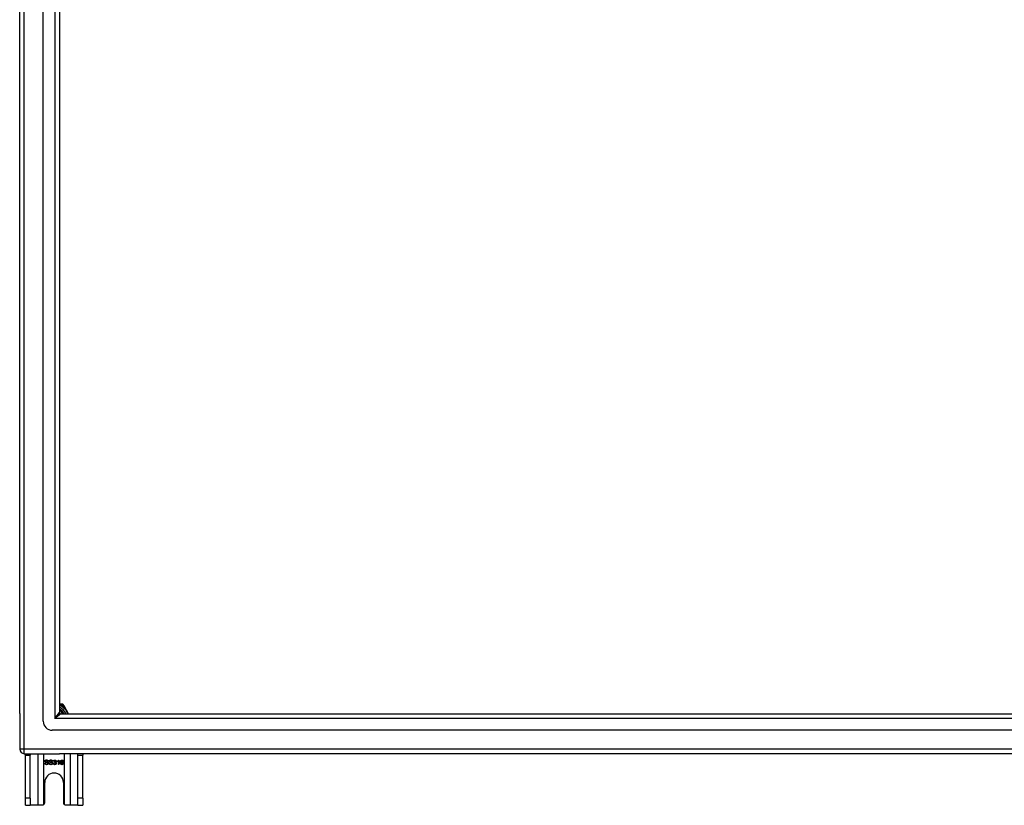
# Model space of a CAD drawing. Header units: inches. Extents: x 72 to 180, y 48 to 83.
# Tile 1 of 28: x 72 to 94, y 48 to 65. Entities that reach past the tile are written whole.
import ezdxf

# ---------------------------------------------------------------- set-up
doc = ezdxf.new("R2010")
doc.units = ezdxf.units.IN
doc.header["$MEASUREMENT"] = 0
doc.layers.add('Visible Edges(ANSI)', color=7, linetype='Continuous', lineweight=25)
doc.layers.add('Visible Tangent Edges(ANSI)', color=7, linetype='Continuous', lineweight=25)

msp = doc.modelspace()

# ---------------------------------------------------------------- linework, layer by layer
at = {"layer": 'Visible Edges(ANSI)'}
for p, q in [((72.593, 50.11), (72.593, 80.693)), ((72.081, 50.276), (72.081, 80.527)), ((72.947, 80.504), (72.947, 50.299)), ((72.975, 50.484), (72.947, 50.484)), ((73.011, 50.484), (72.975, 50.484)), ((73.047, 50.442), (73.028, 50.474)), ((73.148, 50.268), (73.047, 50.442)), ((72.081, 50.276), (72.081, 49.501)), ((72.978, 50.268), (125.184, 50.268)), ((125.372, 49.913), (72.789, 49.913)), ((72.18, 49.402), (72.947, 49.402)), ((72.206, 49.371), (72.206, 49.402)), ((72.206, 48.433), (72.206, 49.371)), ((72.311, 49.402), (72.311, 49.371)), ((72.311, 48.433), (72.311, 49.371)), ((125.982, 49.402), (72.947, 49.402)), ((73.351, 49.371), (73.351, 49.402)), ((73.351, 48.433), (73.351, 49.371)), ((73.456, 49.402), (73.456, 49.371)), ((73.456, 48.433), (73.456, 49.371)), ((72.627, 49.196), (72.64, 49.197)), ((72.704, 49.236), (72.691, 49.235)), ((72.72, 49.196), (72.733, 49.197)), ((72.797, 49.236), (72.785, 49.235)), ((72.813, 49.19), (72.826, 49.192)), ((72.827, 49.236), (72.815, 49.238)), ((72.838, 49.211), (72.839, 49.222)), ((72.9, 49.227), (72.9, 49.239)), ((72.925, 49.164), (72.925, 49.242)), ((72.937, 49.164), (72.925, 49.164)), ((72.929, 49.264), (72.937, 49.264)), ((72.937, 49.264), (72.937, 49.164)), ((73.032, 49.239), (73.02, 49.238)), ((72.628, 48.339), (72.628, 48.777)), ((73.034, 48.777), (73.034, 48.339)), ((72.206, 48.277), (72.206, 48.433)), ((72.311, 48.433), (72.311, 48.277)), ((73.351, 48.277), (73.351, 48.433)), ((73.456, 48.433), (73.456, 48.277)), ((72.206, 48.277), (72.311, 48.277)), ((72.475, 48.277), (72.311, 48.277)), ((72.566, 48.277), (72.475, 48.277)), ((73.187, 48.277), (73.096, 48.277)), ((73.351, 48.277), (73.187, 48.277)), ((73.351, 48.277), (73.456, 48.277))]:
    msp.add_line(p, q, dxfattribs=at)
at = {"layer": 'Visible Edges(ANSI)', "flags": 128}
for points in [[(72.67, 49.162), (72.667, 49.162), (72.663, 49.163), (72.66, 49.163), (72.657, 49.163), (72.655, 49.164), (72.652, 49.165), (72.65, 49.165), (72.647, 49.166), (72.645, 49.167), (72.643, 49.168), (72.641, 49.17), (72.639, 49.171), (72.637, 49.173), (72.636, 49.174), (72.634, 49.176), (72.633, 49.178), (72.632, 49.18), (72.63, 49.182), (72.63, 49.184), (72.629, 49.187), (72.628, 49.189), (72.628, 49.191), (72.627, 49.194), (72.627, 49.196)], [(72.631, 49.238), (72.631, 49.24), (72.631, 49.242), (72.632, 49.244), (72.632, 49.245), (72.633, 49.247), (72.633, 49.249), (72.634, 49.251), (72.635, 49.252), (72.636, 49.254), (72.638, 49.255), (72.639, 49.257), (72.641, 49.258), (72.642, 49.259), (72.644, 49.26), (72.646, 49.261), (72.648, 49.262), (72.65, 49.263), (72.652, 49.264), (72.654, 49.264), (72.657, 49.265), (72.659, 49.265), (72.661, 49.265), (72.664, 49.266), (72.666, 49.266)], [(72.645, 49.216), (72.644, 49.217), (72.643, 49.218), (72.642, 49.218), (72.641, 49.219), (72.64, 49.22), (72.639, 49.221), (72.638, 49.221), (72.637, 49.222), (72.636, 49.223), (72.636, 49.224), (72.635, 49.225), (72.635, 49.226), (72.634, 49.227), (72.633, 49.228), (72.633, 49.229), (72.633, 49.23), (72.632, 49.231), (72.632, 49.232), (72.632, 49.233), (72.631, 49.234), (72.631, 49.235), (72.631, 49.236), (72.631, 49.237), (72.631, 49.238)], [(72.64, 49.197), (72.64, 49.195), (72.64, 49.194), (72.641, 49.192), (72.641, 49.19), (72.642, 49.189), (72.642, 49.187), (72.643, 49.186), (72.644, 49.185), (72.645, 49.184), (72.646, 49.183), (72.647, 49.182), (72.648, 49.181), (72.649, 49.18), (72.651, 49.179), (72.652, 49.178), (72.654, 49.177), (72.656, 49.176), (72.658, 49.176), (72.659, 49.175), (72.661, 49.175), (72.663, 49.175), (72.665, 49.174), (72.667, 49.174), (72.669, 49.174)], [(72.667, 49.254), (72.665, 49.254), (72.663, 49.254), (72.661, 49.254), (72.66, 49.254), (72.658, 49.253), (72.656, 49.253), (72.655, 49.253), (72.654, 49.252), (72.652, 49.252), (72.651, 49.251), (72.65, 49.25), (72.649, 49.25), (72.648, 49.249), (72.648, 49.248), (72.647, 49.247), (72.646, 49.246), (72.646, 49.246), (72.645, 49.245), (72.645, 49.244), (72.644, 49.243), (72.644, 49.242), (72.644, 49.241), (72.644, 49.24), (72.644, 49.239)], [(72.644, 49.239), (72.644, 49.239), (72.644, 49.238), (72.644, 49.238), (72.644, 49.237), (72.644, 49.237), (72.644, 49.236), (72.644, 49.236), (72.644, 49.236), (72.644, 49.235), (72.644, 49.235), (72.645, 49.234), (72.645, 49.234), (72.645, 49.234), (72.645, 49.233), (72.645, 49.233), (72.645, 49.233), (72.646, 49.232), (72.646, 49.232), (72.646, 49.232), (72.646, 49.231), (72.647, 49.231), (72.647, 49.231), (72.647, 49.23), (72.648, 49.23)], [(72.682, 49.205), (72.682, 49.205), (72.681, 49.206), (72.68, 49.206), (72.679, 49.206), (72.677, 49.207), (72.676, 49.207), (72.674, 49.208), (72.673, 49.208), (72.671, 49.209), (72.669, 49.209), (72.667, 49.21), (72.665, 49.21), (72.662, 49.211), (72.66, 49.211), (72.658, 49.212), (72.656, 49.212), (72.654, 49.213), (72.653, 49.213), (72.651, 49.214), (72.65, 49.214), (72.648, 49.215), (72.647, 49.215), (72.646, 49.216), (72.645, 49.216)], [(72.648, 49.23), (72.648, 49.23), (72.649, 49.229), (72.65, 49.228), (72.652, 49.228), (72.653, 49.227), (72.655, 49.227), (72.656, 49.226), (72.658, 49.225), (72.66, 49.225), (72.663, 49.224), (72.665, 49.224), (72.668, 49.223), (72.67, 49.222), (72.673, 49.222), (72.675, 49.221), (72.677, 49.221), (72.679, 49.22), (72.681, 49.22), (72.683, 49.219), (72.685, 49.219), (72.686, 49.218), (72.688, 49.218), (72.689, 49.217), (72.69, 49.217)], [(72.666, 49.266), (72.669, 49.266), (72.672, 49.265), (72.674, 49.265), (72.677, 49.265), (72.679, 49.264), (72.682, 49.264), (72.684, 49.263), (72.686, 49.262), (72.688, 49.261), (72.69, 49.26), (72.692, 49.259), (72.693, 49.258), (72.695, 49.256), (72.696, 49.255), (72.698, 49.253), (72.699, 49.252), (72.7, 49.25), (72.701, 49.248), (72.702, 49.246), (72.703, 49.244), (72.703, 49.242), (72.704, 49.24), (72.704, 49.238), (72.704, 49.236)], [(72.691, 49.235), (72.691, 49.236), (72.691, 49.238), (72.69, 49.239), (72.69, 49.241), (72.69, 49.242), (72.689, 49.243), (72.688, 49.244), (72.688, 49.245), (72.687, 49.246), (72.686, 49.247), (72.685, 49.248), (72.684, 49.249), (72.683, 49.25), (72.682, 49.251), (72.681, 49.251), (72.68, 49.252), (72.678, 49.252), (72.677, 49.253), (72.676, 49.253), (72.674, 49.254), (72.672, 49.254), (72.671, 49.254), (72.669, 49.254), (72.667, 49.254)], [(72.669, 49.174), (72.671, 49.174), (72.673, 49.174), (72.675, 49.174), (72.676, 49.175), (72.678, 49.175), (72.68, 49.175), (72.681, 49.176), (72.683, 49.176), (72.684, 49.177), (72.685, 49.178), (72.687, 49.178), (72.688, 49.179), (72.689, 49.18), (72.69, 49.181), (72.691, 49.182), (72.691, 49.183), (72.692, 49.184), (72.693, 49.185), (72.693, 49.186), (72.693, 49.187), (72.694, 49.188), (72.694, 49.189), (72.694, 49.19), (72.694, 49.191)], [(72.707, 49.192), (72.707, 49.19), (72.707, 49.188), (72.706, 49.186), (72.706, 49.184), (72.705, 49.183), (72.704, 49.181), (72.703, 49.179), (72.702, 49.177), (72.701, 49.175), (72.7, 49.174), (72.698, 49.172), (72.697, 49.171), (72.695, 49.17), (72.693, 49.168), (72.691, 49.167), (72.689, 49.166), (72.687, 49.165), (72.685, 49.164), (72.682, 49.164), (72.68, 49.163), (72.678, 49.163), (72.675, 49.163), (72.673, 49.162), (72.67, 49.162)], [(72.694, 49.191), (72.694, 49.192), (72.694, 49.193), (72.694, 49.193), (72.694, 49.194), (72.694, 49.195), (72.694, 49.196), (72.693, 49.196), (72.693, 49.197), (72.693, 49.198), (72.692, 49.198), (72.692, 49.199), (72.691, 49.199), (72.691, 49.2), (72.69, 49.2), (72.69, 49.201), (72.689, 49.202), (72.689, 49.202), (72.688, 49.203), (72.687, 49.203), (72.686, 49.203), (72.685, 49.204), (72.684, 49.204), (72.683, 49.205), (72.682, 49.205)], [(72.69, 49.217), (72.691, 49.216), (72.693, 49.215), (72.694, 49.214), (72.695, 49.214), (72.696, 49.213), (72.697, 49.212), (72.699, 49.211), (72.699, 49.21), (72.7, 49.209), (72.701, 49.208), (72.702, 49.207), (72.703, 49.206), (72.703, 49.205), (72.704, 49.204), (72.705, 49.203), (72.705, 49.202), (72.706, 49.201), (72.706, 49.2), (72.706, 49.199), (72.706, 49.197), (72.707, 49.196), (72.707, 49.195), (72.707, 49.194), (72.707, 49.192)], [(72.763, 49.162), (72.76, 49.162), (72.757, 49.163), (72.754, 49.163), (72.751, 49.163), (72.748, 49.164), (72.745, 49.165), (72.743, 49.165), (72.74, 49.166), (72.738, 49.167), (72.736, 49.168), (72.734, 49.17), (72.732, 49.171), (72.73, 49.173), (72.729, 49.174), (72.727, 49.176), (72.726, 49.178), (72.725, 49.18), (72.724, 49.182), (72.723, 49.184), (72.722, 49.187), (72.721, 49.189), (72.721, 49.191), (72.721, 49.194), (72.72, 49.196)], [(72.724, 49.238), (72.724, 49.24), (72.724, 49.242), (72.725, 49.244), (72.725, 49.245), (72.726, 49.247), (72.727, 49.249), (72.728, 49.251), (72.729, 49.252), (72.73, 49.254), (72.731, 49.255), (72.732, 49.257), (72.734, 49.258), (72.735, 49.259), (72.737, 49.26), (72.739, 49.261), (72.741, 49.262), (72.743, 49.263), (72.745, 49.264), (72.748, 49.264), (72.75, 49.265), (72.752, 49.265), (72.755, 49.265), (72.757, 49.266), (72.76, 49.266)], [(72.738, 49.216), (72.737, 49.217), (72.736, 49.218), (72.735, 49.218), (72.734, 49.219), (72.733, 49.22), (72.732, 49.221), (72.731, 49.221), (72.73, 49.222), (72.73, 49.223), (72.729, 49.224), (72.728, 49.225), (72.728, 49.226), (72.727, 49.227), (72.727, 49.228), (72.726, 49.229), (72.726, 49.23), (72.725, 49.231), (72.725, 49.232), (72.725, 49.233), (72.725, 49.234), (72.724, 49.235), (72.724, 49.236), (72.724, 49.237), (72.724, 49.238)], [(72.733, 49.197), (72.733, 49.195), (72.734, 49.194), (72.734, 49.192), (72.734, 49.19), (72.735, 49.189), (72.736, 49.187), (72.736, 49.186), (72.737, 49.185), (72.738, 49.184), (72.739, 49.183), (72.74, 49.182), (72.741, 49.181), (72.743, 49.18), (72.744, 49.179), (72.746, 49.178), (72.747, 49.177), (72.749, 49.176), (72.751, 49.176), (72.753, 49.175), (72.754, 49.175), (72.756, 49.175), (72.758, 49.174), (72.76, 49.174), (72.763, 49.174)], [(72.76, 49.254), (72.758, 49.254), (72.756, 49.254), (72.754, 49.254), (72.753, 49.254), (72.751, 49.253), (72.75, 49.253), (72.748, 49.253), (72.747, 49.252), (72.746, 49.252), (72.745, 49.251), (72.743, 49.25), (72.742, 49.25), (72.742, 49.249), (72.741, 49.248), (72.74, 49.247), (72.739, 49.246), (72.739, 49.246), (72.738, 49.245), (72.738, 49.244), (72.738, 49.243), (72.737, 49.242), (72.737, 49.241), (72.737, 49.24), (72.737, 49.239)], [(72.737, 49.239), (72.737, 49.239), (72.737, 49.238), (72.737, 49.238), (72.737, 49.237), (72.737, 49.237), (72.737, 49.236), (72.737, 49.236), (72.737, 49.236), (72.737, 49.235), (72.738, 49.235), (72.738, 49.234), (72.738, 49.234), (72.738, 49.234), (72.738, 49.233), (72.738, 49.233), (72.739, 49.233), (72.739, 49.232), (72.739, 49.232), (72.739, 49.232), (72.74, 49.231), (72.74, 49.231), (72.74, 49.231), (72.741, 49.23), (72.741, 49.23)], [(72.776, 49.205), (72.775, 49.205), (72.774, 49.206), (72.773, 49.206), (72.772, 49.206), (72.771, 49.207), (72.769, 49.207), (72.768, 49.208), (72.766, 49.208), (72.764, 49.209), (72.762, 49.209), (72.76, 49.21), (72.758, 49.21), (72.756, 49.211), (72.753, 49.211), (72.751, 49.212), (72.749, 49.212), (72.748, 49.213), (72.746, 49.213), (72.744, 49.214), (72.743, 49.214), (72.742, 49.215), (72.74, 49.215), (72.739, 49.216), (72.738, 49.216)], [(72.741, 49.23), (72.742, 49.23), (72.742, 49.229), (72.744, 49.228), (72.745, 49.228), (72.746, 49.227), (72.748, 49.227), (72.75, 49.226), (72.751, 49.225), (72.754, 49.225), (72.756, 49.224), (72.758, 49.224), (72.761, 49.223), (72.764, 49.222), (72.766, 49.222), (72.768, 49.221), (72.771, 49.221), (72.773, 49.22), (72.775, 49.22), (72.776, 49.219), (72.778, 49.219), (72.779, 49.218), (72.781, 49.218), (72.782, 49.217), (72.783, 49.217)], [(72.76, 49.266), (72.762, 49.266), (72.765, 49.265), (72.767, 49.265), (72.77, 49.265), (72.772, 49.264), (72.775, 49.264), (72.777, 49.263), (72.779, 49.262), (72.781, 49.261), (72.783, 49.26), (72.785, 49.259), (72.787, 49.258), (72.788, 49.256), (72.79, 49.255), (72.791, 49.253), (72.792, 49.252), (72.793, 49.25), (72.794, 49.248), (72.795, 49.246), (72.796, 49.244), (72.796, 49.242), (72.797, 49.24), (72.797, 49.238), (72.797, 49.236)], [(72.785, 49.235), (72.784, 49.236), (72.784, 49.238), (72.784, 49.239), (72.783, 49.241), (72.783, 49.242), (72.782, 49.243), (72.782, 49.244), (72.781, 49.245), (72.78, 49.246), (72.779, 49.247), (72.779, 49.248), (72.778, 49.249), (72.777, 49.25), (72.775, 49.251), (72.774, 49.251), (72.773, 49.252), (72.772, 49.252), (72.77, 49.253), (72.769, 49.253), (72.767, 49.254), (72.765, 49.254), (72.764, 49.254), (72.762, 49.254), (72.76, 49.254)], [(72.8, 49.192), (72.8, 49.19), (72.8, 49.188), (72.799, 49.186), (72.799, 49.184), (72.798, 49.183), (72.798, 49.181), (72.797, 49.179), (72.796, 49.177), (72.794, 49.175), (72.793, 49.174), (72.792, 49.172), (72.79, 49.171), (72.788, 49.17), (72.786, 49.168), (72.784, 49.167), (72.782, 49.166), (72.78, 49.165), (72.778, 49.164), (72.776, 49.164), (72.773, 49.163), (72.771, 49.163), (72.768, 49.163), (72.766, 49.162), (72.763, 49.162)], [(72.763, 49.174), (72.764, 49.174), (72.766, 49.174), (72.768, 49.174), (72.77, 49.175), (72.771, 49.175), (72.773, 49.175), (72.774, 49.176), (72.776, 49.176), (72.777, 49.177), (72.779, 49.178), (72.78, 49.178), (72.781, 49.179), (72.782, 49.18), (72.783, 49.181), (72.784, 49.182), (72.785, 49.183), (72.785, 49.184), (72.786, 49.185), (72.786, 49.186), (72.787, 49.187), (72.787, 49.188), (72.787, 49.189), (72.787, 49.19), (72.787, 49.191)], [(72.787, 49.191), (72.787, 49.192), (72.787, 49.193), (72.787, 49.193), (72.787, 49.194), (72.787, 49.195), (72.787, 49.196), (72.786, 49.196), (72.786, 49.197), (72.786, 49.198), (72.786, 49.198), (72.785, 49.199), (72.785, 49.199), (72.784, 49.2), (72.784, 49.2), (72.783, 49.201), (72.782, 49.202), (72.782, 49.202), (72.781, 49.203), (72.78, 49.203), (72.779, 49.203), (72.779, 49.204), (72.778, 49.204), (72.777, 49.205), (72.776, 49.205)], [(72.783, 49.217), (72.785, 49.216), (72.786, 49.215), (72.787, 49.214), (72.788, 49.214), (72.79, 49.213), (72.791, 49.212), (72.792, 49.211), (72.793, 49.21), (72.794, 49.209), (72.794, 49.208), (72.795, 49.207), (72.796, 49.206), (72.797, 49.205), (72.797, 49.204), (72.798, 49.203), (72.798, 49.202), (72.799, 49.201), (72.799, 49.2), (72.799, 49.199), (72.8, 49.197), (72.8, 49.196), (72.8, 49.195), (72.8, 49.194), (72.8, 49.192)], [(72.845, 49.162), (72.843, 49.162), (72.841, 49.163), (72.839, 49.163), (72.837, 49.163), (72.835, 49.164), (72.833, 49.164), (72.831, 49.165), (72.83, 49.166), (72.828, 49.167), (72.826, 49.168), (72.825, 49.169), (72.823, 49.17), (72.822, 49.171), (72.821, 49.173), (72.819, 49.174), (72.818, 49.176), (72.817, 49.177), (72.816, 49.179), (72.816, 49.181), (72.815, 49.183), (72.814, 49.185), (72.814, 49.186), (72.814, 49.188), (72.813, 49.19)], [(72.815, 49.238), (72.815, 49.24), (72.815, 49.242), (72.816, 49.244), (72.817, 49.246), (72.817, 49.248), (72.818, 49.249), (72.819, 49.251), (72.82, 49.252), (72.821, 49.254), (72.822, 49.255), (72.824, 49.256), (72.825, 49.258), (72.826, 49.259), (72.828, 49.26), (72.829, 49.261), (72.831, 49.261), (72.832, 49.262), (72.834, 49.263), (72.835, 49.263), (72.837, 49.264), (72.839, 49.264), (72.841, 49.264), (72.843, 49.264), (72.845, 49.264)], [(72.826, 49.192), (72.826, 49.19), (72.826, 49.189), (72.827, 49.187), (72.827, 49.186), (72.828, 49.184), (72.828, 49.183), (72.829, 49.182), (72.83, 49.181), (72.83, 49.18), (72.831, 49.179), (72.832, 49.178), (72.833, 49.177), (72.834, 49.176), (72.835, 49.176), (72.835, 49.175), (72.836, 49.174), (72.837, 49.174), (72.838, 49.174), (72.839, 49.173), (72.841, 49.173), (72.842, 49.173), (72.843, 49.173), (72.844, 49.172), (72.845, 49.172)], [(72.845, 49.254), (72.844, 49.254), (72.843, 49.254), (72.841, 49.254), (72.84, 49.254), (72.839, 49.254), (72.838, 49.253), (72.837, 49.253), (72.836, 49.252), (72.835, 49.252), (72.835, 49.251), (72.834, 49.251), (72.833, 49.25), (72.832, 49.249), (72.831, 49.248), (72.831, 49.247), (72.83, 49.246), (72.83, 49.245), (72.829, 49.244), (72.829, 49.243), (72.828, 49.242), (72.828, 49.24), (72.827, 49.239), (72.827, 49.238), (72.827, 49.236)], [(72.846, 49.213), (72.846, 49.213), (72.846, 49.213), (72.845, 49.213), (72.845, 49.213), (72.845, 49.213), (72.844, 49.213), (72.844, 49.213), (72.844, 49.213), (72.843, 49.213), (72.843, 49.213), (72.843, 49.212), (72.842, 49.212), (72.842, 49.212), (72.842, 49.212), (72.841, 49.212), (72.841, 49.212), (72.84, 49.212), (72.84, 49.212), (72.84, 49.212), (72.839, 49.212), (72.839, 49.212), (72.838, 49.212), (72.838, 49.211), (72.838, 49.211)], [(72.839, 49.222), (72.839, 49.222), (72.839, 49.222), (72.839, 49.222), (72.839, 49.222), (72.839, 49.222), (72.839, 49.222), (72.84, 49.222), (72.84, 49.222), (72.84, 49.222), (72.84, 49.222), (72.84, 49.222), (72.84, 49.222), (72.84, 49.222), (72.84, 49.222), (72.84, 49.222), (72.84, 49.222), (72.84, 49.222), (72.84, 49.222), (72.841, 49.222), (72.841, 49.222), (72.841, 49.222), (72.841, 49.222), (72.841, 49.222), (72.841, 49.222)], [(72.841, 49.222), (72.842, 49.222), (72.843, 49.222), (72.845, 49.222), (72.846, 49.222), (72.847, 49.223), (72.848, 49.223), (72.849, 49.223), (72.851, 49.224), (72.852, 49.224), (72.853, 49.225), (72.854, 49.225), (72.855, 49.226), (72.856, 49.227), (72.857, 49.228), (72.858, 49.228), (72.858, 49.229), (72.859, 49.23), (72.86, 49.231), (72.86, 49.232), (72.861, 49.234), (72.861, 49.235), (72.861, 49.236), (72.861, 49.237), (72.861, 49.239)], [(72.845, 49.264), (72.847, 49.264), (72.849, 49.264), (72.851, 49.264), (72.852, 49.263), (72.854, 49.263), (72.856, 49.262), (72.858, 49.262), (72.86, 49.261), (72.861, 49.26), (72.863, 49.259), (72.864, 49.258), (72.866, 49.257), (72.867, 49.255), (72.868, 49.254), (72.869, 49.253), (72.87, 49.251), (72.871, 49.25), (72.872, 49.248), (72.872, 49.247), (72.873, 49.245), (72.873, 49.243), (72.874, 49.242), (72.874, 49.24), (72.874, 49.238)], [(72.861, 49.239), (72.861, 49.24), (72.861, 49.241), (72.861, 49.242), (72.861, 49.243), (72.86, 49.244), (72.86, 49.245), (72.86, 49.246), (72.859, 49.247), (72.859, 49.248), (72.858, 49.248), (72.857, 49.249), (72.857, 49.25), (72.856, 49.251), (72.855, 49.251), (72.854, 49.252), (72.853, 49.252), (72.852, 49.253), (72.851, 49.253), (72.85, 49.254), (72.849, 49.254), (72.848, 49.254), (72.847, 49.254), (72.846, 49.254), (72.845, 49.254)], [(72.879, 49.194), (72.879, 49.191), (72.879, 49.189), (72.878, 49.187), (72.878, 49.185), (72.877, 49.183), (72.876, 49.181), (72.876, 49.18), (72.875, 49.178), (72.873, 49.176), (72.872, 49.175), (72.871, 49.173), (72.869, 49.171), (72.868, 49.17), (72.866, 49.169), (72.864, 49.167), (72.862, 49.166), (72.86, 49.165), (72.858, 49.165), (72.856, 49.164), (72.854, 49.163), (72.852, 49.163), (72.85, 49.163), (72.847, 49.162), (72.845, 49.162)], [(72.845, 49.172), (72.847, 49.172), (72.848, 49.173), (72.849, 49.173), (72.851, 49.173), (72.852, 49.173), (72.853, 49.174), (72.854, 49.174), (72.856, 49.175), (72.857, 49.176), (72.858, 49.177), (72.859, 49.177), (72.86, 49.178), (72.861, 49.179), (72.862, 49.181), (72.862, 49.182), (72.863, 49.183), (72.864, 49.184), (72.864, 49.185), (72.865, 49.186), (72.865, 49.188), (72.865, 49.189), (72.866, 49.19), (72.866, 49.192), (72.866, 49.193)], [(72.866, 49.193), (72.866, 49.195), (72.866, 49.196), (72.865, 49.197), (72.865, 49.199), (72.865, 49.2), (72.864, 49.201), (72.864, 49.202), (72.863, 49.203), (72.863, 49.204), (72.862, 49.205), (72.861, 49.206), (72.86, 49.207), (72.859, 49.208), (72.858, 49.209), (72.857, 49.21), (72.856, 49.21), (72.855, 49.211), (72.854, 49.211), (72.853, 49.212), (72.852, 49.212), (72.85, 49.212), (72.849, 49.213), (72.848, 49.213), (72.846, 49.213)], [(72.874, 49.238), (72.874, 49.237), (72.874, 49.236), (72.874, 49.235), (72.874, 49.234), (72.873, 49.233), (72.873, 49.232), (72.873, 49.231), (72.872, 49.23), (72.872, 49.229), (72.872, 49.228), (72.871, 49.228), (72.87, 49.227), (72.87, 49.226), (72.869, 49.225), (72.869, 49.224), (72.868, 49.223), (72.867, 49.223), (72.866, 49.222), (72.865, 49.221), (72.864, 49.22), (72.863, 49.22), (72.862, 49.219), (72.861, 49.219), (72.86, 49.218)], [(72.86, 49.218), (72.862, 49.218), (72.863, 49.217), (72.864, 49.217), (72.866, 49.216), (72.867, 49.216), (72.868, 49.215), (72.869, 49.214), (72.87, 49.213), (72.871, 49.213), (72.872, 49.212), (72.873, 49.211), (72.874, 49.21), (72.875, 49.209), (72.875, 49.207), (72.876, 49.206), (72.877, 49.205), (72.877, 49.204), (72.878, 49.202), (72.878, 49.201), (72.878, 49.2), (72.878, 49.198), (72.879, 49.197), (72.879, 49.195), (72.879, 49.194)], [(72.9, 49.239), (72.902, 49.24), (72.904, 49.241), (72.905, 49.242), (72.907, 49.243), (72.908, 49.244), (72.91, 49.245), (72.911, 49.246), (72.913, 49.247), (72.914, 49.248), (72.916, 49.249), (72.917, 49.25), (72.918, 49.251), (72.92, 49.252), (72.921, 49.253), (72.922, 49.254), (72.923, 49.256), (72.924, 49.257), (72.925, 49.258), (72.926, 49.259), (72.927, 49.26), (72.927, 49.261), (72.928, 49.262), (72.929, 49.263), (72.929, 49.264)], [(72.925, 49.242), (72.924, 49.241), (72.923, 49.241), (72.922, 49.24), (72.922, 49.239), (72.921, 49.239), (72.92, 49.238), (72.919, 49.237), (72.918, 49.237), (72.917, 49.236), (72.916, 49.235), (72.914, 49.234), (72.913, 49.234), (72.912, 49.233), (72.911, 49.232), (72.91, 49.232), (72.909, 49.231), (72.907, 49.231), (72.906, 49.23), (72.905, 49.23), (72.904, 49.229), (72.903, 49.229), (72.902, 49.228), (72.901, 49.228), (72.9, 49.227)], [(72.968, 49.211), (72.968, 49.213), (72.968, 49.215), (72.968, 49.218), (72.968, 49.22), (72.969, 49.222), (72.969, 49.224), (72.969, 49.226), (72.969, 49.228), (72.97, 49.23), (72.97, 49.232), (72.97, 49.234), (72.971, 49.236), (72.971, 49.238), (72.972, 49.239), (72.972, 49.241), (72.973, 49.242), (72.973, 49.244), (72.974, 49.245), (72.975, 49.247), (72.976, 49.248), (72.976, 49.249), (72.977, 49.251), (72.978, 49.252), (72.979, 49.253)], [(73.003, 49.162), (73, 49.162), (72.998, 49.163), (72.995, 49.163), (72.993, 49.164), (72.991, 49.164), (72.989, 49.165), (72.987, 49.166), (72.985, 49.167), (72.983, 49.169), (72.981, 49.17), (72.979, 49.172), (72.978, 49.174), (72.976, 49.176), (72.975, 49.178), (72.973, 49.18), (72.972, 49.183), (72.971, 49.186), (72.97, 49.189), (72.97, 49.192), (72.969, 49.195), (72.969, 49.199), (72.968, 49.203), (72.968, 49.207), (72.968, 49.211)], [(72.979, 49.253), (72.98, 49.254), (72.98, 49.255), (72.981, 49.256), (72.982, 49.256), (72.983, 49.257), (72.984, 49.258), (72.985, 49.259), (72.986, 49.259), (72.987, 49.26), (72.988, 49.26), (72.989, 49.261), (72.99, 49.261), (72.991, 49.262), (72.992, 49.262), (72.993, 49.263), (72.994, 49.263), (72.995, 49.263), (72.996, 49.264), (72.998, 49.264), (72.999, 49.264), (73, 49.264), (73.001, 49.264), (73.003, 49.264), (73.004, 49.264)], [(72.993, 49.251), (72.992, 49.25), (72.991, 49.25), (72.99, 49.249), (72.989, 49.248), (72.988, 49.247), (72.988, 49.246), (72.987, 49.245), (72.986, 49.244), (72.986, 49.242), (72.985, 49.241), (72.984, 49.24), (72.984, 49.239), (72.983, 49.237), (72.983, 49.236), (72.982, 49.234), (72.982, 49.232), (72.982, 49.231), (72.981, 49.229), (72.981, 49.227), (72.981, 49.225), (72.981, 49.223), (72.98, 49.22), (72.98, 49.218), (72.98, 49.215)], [(72.98, 49.215), (72.981, 49.217), (72.982, 49.218), (72.983, 49.219), (72.983, 49.22), (72.984, 49.221), (72.985, 49.221), (72.986, 49.222), (72.987, 49.223), (72.988, 49.224), (72.989, 49.224), (72.99, 49.225), (72.991, 49.226), (72.992, 49.226), (72.993, 49.227), (72.994, 49.227), (72.995, 49.227), (72.997, 49.228), (72.998, 49.228), (72.999, 49.228), (73, 49.228), (73.001, 49.229), (73.002, 49.229), (73.003, 49.229), (73.005, 49.229)], [(73.002, 49.218), (73.001, 49.218), (72.999, 49.218), (72.998, 49.218), (72.997, 49.217), (72.996, 49.217), (72.994, 49.217), (72.993, 49.216), (72.992, 49.215), (72.991, 49.215), (72.99, 49.214), (72.989, 49.213), (72.988, 49.212), (72.987, 49.211), (72.986, 49.21), (72.985, 49.209), (72.985, 49.208), (72.984, 49.206), (72.984, 49.205), (72.983, 49.204), (72.983, 49.202), (72.983, 49.201), (72.982, 49.199), (72.982, 49.198), (72.982, 49.196)], [(72.982, 49.196), (72.982, 49.195), (72.982, 49.193), (72.983, 49.192), (72.983, 49.19), (72.983, 49.189), (72.984, 49.187), (72.984, 49.186), (72.985, 49.184), (72.986, 49.183), (72.986, 49.182), (72.987, 49.18), (72.988, 49.179), (72.989, 49.178), (72.99, 49.177), (72.991, 49.176), (72.992, 49.175), (72.994, 49.175), (72.995, 49.174), (72.996, 49.174), (72.997, 49.173), (72.999, 49.173), (73, 49.173), (73.001, 49.172), (73.003, 49.172)], [(73.003, 49.254), (73.003, 49.254), (73.002, 49.254), (73.002, 49.254), (73.001, 49.254), (73.001, 49.254), (73, 49.254), (73, 49.254), (72.999, 49.254), (72.999, 49.254), (72.999, 49.254), (72.998, 49.254), (72.998, 49.253), (72.997, 49.253), (72.997, 49.253), (72.996, 49.253), (72.996, 49.253), (72.996, 49.253), (72.995, 49.252), (72.995, 49.252), (72.994, 49.252), (72.994, 49.252), (72.994, 49.252), (72.993, 49.251), (72.993, 49.251)], [(73.021, 49.196), (73.021, 49.197), (73.021, 49.199), (73.021, 49.201), (73.021, 49.202), (73.021, 49.204), (73.02, 49.205), (73.02, 49.206), (73.019, 49.208), (73.018, 49.209), (73.018, 49.21), (73.017, 49.211), (73.016, 49.212), (73.015, 49.213), (73.014, 49.214), (73.013, 49.215), (73.012, 49.215), (73.011, 49.216), (73.01, 49.217), (73.009, 49.217), (73.007, 49.217), (73.006, 49.218), (73.005, 49.218), (73.003, 49.218), (73.002, 49.218)], [(73.016, 49.249), (73.015, 49.249), (73.015, 49.25), (73.014, 49.25), (73.014, 49.251), (73.013, 49.251), (73.013, 49.251), (73.012, 49.252), (73.012, 49.252), (73.011, 49.252), (73.011, 49.252), (73.01, 49.253), (73.01, 49.253), (73.009, 49.253), (73.009, 49.253), (73.008, 49.254), (73.008, 49.254), (73.007, 49.254), (73.007, 49.254), (73.006, 49.254), (73.006, 49.254), (73.005, 49.254), (73.004, 49.254), (73.004, 49.254), (73.003, 49.254)], [(73.003, 49.172), (73.004, 49.172), (73.005, 49.173), (73.006, 49.173), (73.007, 49.173), (73.009, 49.173), (73.01, 49.174), (73.011, 49.174), (73.012, 49.175), (73.013, 49.176), (73.014, 49.177), (73.015, 49.178), (73.016, 49.179), (73.017, 49.18), (73.018, 49.181), (73.018, 49.182), (73.019, 49.183), (73.02, 49.185), (73.02, 49.186), (73.021, 49.187), (73.021, 49.189), (73.021, 49.191), (73.021, 49.192), (73.021, 49.194), (73.021, 49.196)], [(73.034, 49.196), (73.034, 49.194), (73.034, 49.192), (73.034, 49.19), (73.033, 49.187), (73.033, 49.185), (73.032, 49.183), (73.031, 49.181), (73.03, 49.179), (73.029, 49.177), (73.028, 49.175), (73.027, 49.173), (73.025, 49.172), (73.024, 49.17), (73.022, 49.169), (73.021, 49.168), (73.019, 49.167), (73.017, 49.166), (73.015, 49.165), (73.013, 49.164), (73.011, 49.163), (73.009, 49.163), (73.007, 49.163), (73.005, 49.162), (73.003, 49.162)], [(73.004, 49.264), (73.006, 49.264), (73.008, 49.264), (73.01, 49.264), (73.011, 49.264), (73.013, 49.263), (73.015, 49.263), (73.016, 49.262), (73.018, 49.261), (73.019, 49.261), (73.021, 49.26), (73.022, 49.259), (73.023, 49.258), (73.025, 49.257), (73.026, 49.255), (73.027, 49.254), (73.028, 49.253), (73.029, 49.251), (73.029, 49.25), (73.03, 49.248), (73.031, 49.247), (73.031, 49.245), (73.032, 49.243), (73.032, 49.241), (73.032, 49.239)], [(73.005, 49.229), (73.007, 49.229), (73.009, 49.229), (73.01, 49.228), (73.012, 49.228), (73.014, 49.227), (73.016, 49.227), (73.018, 49.226), (73.019, 49.225), (73.021, 49.224), (73.022, 49.223), (73.024, 49.221), (73.025, 49.22), (73.027, 49.218), (73.028, 49.217), (73.029, 49.215), (73.03, 49.213), (73.031, 49.211), (73.032, 49.209), (73.033, 49.207), (73.033, 49.205), (73.034, 49.203), (73.034, 49.201), (73.034, 49.199), (73.034, 49.196)], [(73.02, 49.238), (73.02, 49.239), (73.02, 49.24), (73.02, 49.24), (73.02, 49.241), (73.019, 49.241), (73.019, 49.242), (73.019, 49.242), (73.019, 49.243), (73.019, 49.243), (73.019, 49.244), (73.018, 49.244), (73.018, 49.245), (73.018, 49.245), (73.018, 49.246), (73.018, 49.246), (73.017, 49.246), (73.017, 49.247), (73.017, 49.247), (73.017, 49.247), (73.016, 49.248), (73.016, 49.248), (73.016, 49.248), (73.016, 49.249), (73.016, 49.249)], [(72.61, 48.295), (72.608, 48.293), (72.607, 48.292), (72.605, 48.291), (72.603, 48.289), (72.602, 48.288), (72.6, 48.287), (72.598, 48.286), (72.597, 48.285), (72.595, 48.284), (72.593, 48.283), (72.591, 48.282), (72.589, 48.281), (72.587, 48.28), (72.585, 48.28), (72.583, 48.279), (72.581, 48.279), (72.579, 48.278), (72.577, 48.278), (72.575, 48.277), (72.573, 48.277), (72.571, 48.277), (72.57, 48.277), (72.568, 48.277), (72.566, 48.277)], [(73.096, 48.277), (73.094, 48.277), (73.092, 48.277), (73.09, 48.277), (73.088, 48.277), (73.086, 48.277), (73.084, 48.278), (73.082, 48.278), (73.08, 48.279), (73.078, 48.279), (73.076, 48.28), (73.074, 48.28), (73.072, 48.281), (73.07, 48.282), (73.069, 48.283), (73.067, 48.284), (73.065, 48.285), (73.063, 48.286), (73.061, 48.287), (73.06, 48.288), (73.058, 48.289), (73.056, 48.291), (73.055, 48.292), (73.053, 48.293), (73.052, 48.295)]]:
    msp.add_lwpolyline(points, dxfattribs=at)
at = {"layer": 'Visible Edges(ANSI)'}
for centre, radius, start, end in [((72.831, 50.152), 0.325, 20.9514, 69.0486), ((73.011, 50.464), 0.0197, 30, 90), ((72.831, 50.152), 0.226, 30.8668, 59.1332), ((72.978, 50.299), 0.031, 180, 270), ((72.789, 50.11), 0.197, 180, 270), ((72.18, 49.501), 0.099, 180, 270), ((72.831, 48.777), 0.203, 0, 180), ((72.566, 48.339), 0.062, 314.9335, 0), ((73.096, 48.339), 0.062, 180, 225.0665)]:
    msp.add_arc(centre, radius, start, end, dxfattribs=at)
at = {"layer": 'Visible Tangent Edges(ANSI)'}
for p, q in [((72.18, 49.501), (72.18, 81.303)), ((72.848, 80.634), (72.848, 50.169)), ((72.975, 50.464), (72.975, 50.484)), ((72.975, 50.464), (73.011, 50.464)), ((73.011, 50.484), (73.011, 50.464)), ((73.011, 50.464), (73.028, 50.474)), ((73.011, 50.464), (73.03, 50.433)), ((73.03, 50.433), (73.047, 50.442)), ((72.848, 50.169), (72.947, 50.299)), ((72.978, 50.268), (72.848, 50.169)), ((125.314, 50.169), (72.848, 50.169)), ((72.18, 49.501), (72.081, 49.501)), ((72.18, 49.402), (72.18, 49.501)), ((125.982, 49.501), (72.18, 49.501)), ((72.206, 49.371), (72.311, 49.371)), ((72.475, 49.402), (72.475, 48.277)), ((72.61, 48.295), (72.61, 49.402)), ((73.052, 49.402), (73.052, 48.295)), ((73.187, 48.277), (73.187, 49.402)), ((73.351, 49.371), (73.456, 49.371)), ((72.311, 48.433), (72.206, 48.433)), ((73.456, 48.433), (73.351, 48.433))]:
    msp.add_line(p, q, dxfattribs=at)
at = {"layer": 'Visible Tangent Edges(ANSI)', "flags": 128}
for points in [[(72.947, 50.47), (72.948, 50.47), (72.949, 50.469), (72.95, 50.469), (72.952, 50.469), (72.953, 50.469), (72.954, 50.469), (72.955, 50.468), (72.956, 50.468), (72.957, 50.468), (72.959, 50.468), (72.96, 50.467), (72.961, 50.467), (72.962, 50.467), (72.963, 50.467), (72.964, 50.467), (72.966, 50.466), (72.967, 50.466), (72.968, 50.466), (72.969, 50.466), (72.97, 50.465), (72.971, 50.465), (72.972, 50.465), (72.974, 50.465), (72.975, 50.464)], [(73.03, 50.433), (73.035, 50.427), (73.04, 50.421), (73.045, 50.415), (73.05, 50.409), (73.055, 50.403), (73.06, 50.396), (73.065, 50.39), (73.07, 50.384), (73.075, 50.377), (73.08, 50.37), (73.085, 50.364), (73.09, 50.357), (73.095, 50.35), (73.099, 50.342), (73.104, 50.335), (73.108, 50.328), (73.113, 50.321), (73.117, 50.313), (73.121, 50.306), (73.125, 50.298), (73.129, 50.29), (73.133, 50.283), (73.137, 50.275), (73.141, 50.268)]]:
    msp.add_lwpolyline(points, dxfattribs=at)
at = {"layer": 'Visible Tangent Edges(ANSI)'}
for radius, start, end in [(0.344, 54.6913, 65.3087), (0.285, 24.01, 65.99), (0.246, 28.1642, 61.8358)]:
    msp.add_arc((72.831, 50.152), radius, start, end, dxfattribs=at)

doc.saveas('drawing.dxf')
